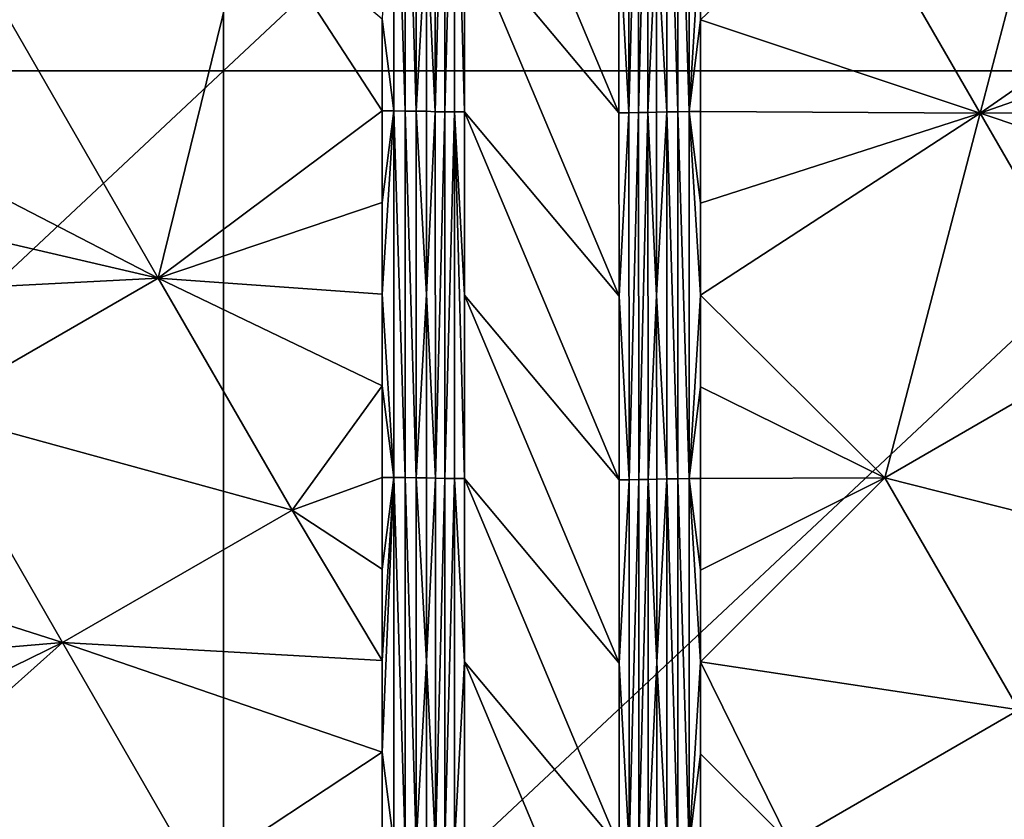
# Model space of a CAD drawing. Header units: inches. Extents: x -23.7 to 23.7, y -7.1 to 20.5.
# Tile 36 of 71: x -6.1 to -2.8, y 7.5 to 10.2. Entities that reach past the tile are written whole.
import ezdxf

# ---------------------------------------------------------------- set-up
doc = ezdxf.new("R2010")
doc.units = ezdxf.units.IN
doc.layers.get('0').update_dxf_attribs({"true_color": 0xc2ced6})

msp = doc.modelspace()

# ---------------------------------------------------------------- linework, layer by layer
for points in [[(-5.3744, 13.3706), (-5.3744, 10.0166), (-8.9574, 10.0166), (-5.3744, 13.3706)], [(-5.3744, 10.0166), (-5.3744, 13.3706), (-1.7915, 13.3706), (-5.3744, 10.0166)], [(-1.7915, 13.3706), (-1.7915, 10.0166), (-5.3744, 10.0166), (-1.7915, 13.3706)], [(-4.8467, 10.1885), (-4.8081, 9.8836), (-4.8081, 11.1024), (-4.8467, 10.1885)], [(-4.8081, 11.1024), (-4.8081, 9.8836), (-4.7701, 9.8833), (-4.8081, 11.1024)], [(-4.7701, 9.8833), (-4.7701, 11.1021), (-4.8081, 11.1024), (-4.7701, 9.8833)], [(-4.7701, 11.1021), (-4.7701, 9.8833), (-4.7336, 9.8828), (-4.7701, 11.1021)], [(-4.7336, 9.8828), (-4.7336, 11.1017), (-4.7701, 11.1021), (-4.7336, 9.8828)], [(-4.7336, 9.8828), (-4.6992, 10.4917), (-4.7336, 11.1017), (-4.7336, 9.8828)], [(-4.6697, 9.881), (-4.6699, 11.1), (-4.6992, 10.4917), (-4.6697, 9.881)], [(-4.6386, 11.0996), (-4.6699, 11.1), (-4.6697, 9.881), (-4.6386, 11.0996)], [(-4.6697, 9.881), (-4.6384, 9.8806), (-4.6386, 11.0996), (-4.6697, 9.881)], [(-4.6061, 11.0994), (-4.6386, 11.0996), (-4.6384, 9.8806), (-4.6061, 11.0994)], [(-4.6384, 9.8806), (-4.6059, 9.8803), (-4.6061, 11.0994), (-4.6384, 9.8806)], [(-4.6061, 11.0994), (-4.6059, 9.8803), (-4.5727, 9.8801), (-4.6061, 11.0994)], [(-4.5727, 9.8801), (-4.5729, 10.4896), (-4.6061, 11.0994), (-4.5727, 9.8801)], [(-4.573, 11.0992), (-4.5729, 10.4896), (-4.0587, 9.8775), (-4.573, 11.0992)], [(-4.0587, 9.8775), (-4.0588, 10.4878), (-4.573, 11.0992), (-4.0587, 9.8775)], [(-4.0257, 9.8777), (-4.0259, 11.0983), (-4.0588, 10.4878), (-4.0257, 9.8777)], [(-3.9935, 11.0985), (-4.0259, 11.0983), (-4.0257, 9.8777), (-3.9935, 11.0985)], [(-4.0257, 9.8777), (-3.9934, 9.878), (-3.9935, 11.0985), (-4.0257, 9.8777)], [(-3.9626, 11.0989), (-3.9935, 11.0985), (-3.9934, 9.878), (-3.9626, 11.0989)], [(-3.9934, 9.878), (-3.9624, 9.8784), (-3.9626, 11.0989), (-3.9934, 9.878)], [(-3.9626, 11.0989), (-3.9624, 9.8784), (-3.9335, 10.4898), (-3.9626, 11.0989)], [(-3.9335, 10.4898), (-3.8996, 9.8804), (-3.8996, 11.1007), (-3.9335, 10.4898)], [(-3.8634, 9.8809), (-3.8635, 11.1012), (-3.8996, 11.1007), (-3.8634, 9.8809)], [(-3.8996, 11.1007), (-3.8996, 9.8804), (-3.8634, 9.8809), (-3.8996, 11.1007)], [(-3.8257, 9.8813), (-3.8257, 11.1015), (-3.8635, 11.1012), (-3.8257, 9.8813)], [(-3.8635, 11.1012), (-3.8634, 9.8809), (-3.8257, 9.8813), (-3.8635, 11.1012)], [(-3.7871, 10.4916), (-3.8257, 11.1015), (-3.8257, 9.8813), (-3.7871, 10.4916)], [(-2.5402, 11.0884), (-3.303, 10.6482), (-2.8574, 9.8764), (-2.5402, 11.0884)], [(-2.8574, 9.8764), (-1.9688, 10.4923), (-2.5402, 11.0884), (-2.8574, 9.8764)], [(-3.7871, 10.1866), (-3.303, 10.6482), (-3.7871, 10.4916), (-3.7871, 10.1866)], [(-3.7871, 10.1866), (-2.8574, 9.8764), (-3.303, 10.6482), (-3.7871, 10.1866)], [(-5.2874, 10.5627), (-6.2246, 10.4249), (-5.5918, 9.3278), (-5.2874, 10.5627)], [(-5.2874, 10.5627), (-5.5918, 9.3278), (-4.8467, 9.8838), (-5.2874, 10.5627)], [(-5.2874, 10.5627), (-4.8467, 9.8838), (-4.8467, 10.1885), (-5.2874, 10.5627)], [(-4.7336, 9.8828), (-4.6991, 9.8823), (-4.6992, 10.4917), (-4.7336, 9.8828)], [(-4.6992, 10.4917), (-4.6991, 9.8823), (-4.6697, 9.881), (-4.6992, 10.4917)], [(-4.0586, 9.2673), (-4.5729, 10.4896), (-4.5727, 9.8801), (-4.0586, 9.2673)], [(-4.0587, 9.8775), (-4.5729, 10.4896), (-4.0586, 9.2673), (-4.0587, 9.8775)], [(-4.0588, 10.4878), (-4.0587, 9.8775), (-4.0257, 9.8777), (-4.0588, 10.4878)], [(-3.9334, 9.8797), (-3.9335, 10.4898), (-3.9624, 9.8784), (-3.9334, 9.8797)], [(-3.8996, 9.8804), (-3.9335, 10.4898), (-3.9334, 9.8797), (-3.8996, 9.8804)], [(-3.8257, 9.8813), (-3.7871, 10.1866), (-3.7871, 10.4916), (-3.8257, 9.8813)], [(-1.9688, 10.4923), (-2.8574, 9.8764), (-1.9688, 10.1875), (-1.9688, 10.4923)], [(-6.6651, 9.882), (-5.5918, 9.3278), (-6.2246, 10.4249), (-6.6651, 9.882)], [(-4.8081, 9.8836), (-4.8467, 10.1885), (-4.8467, 9.8838), (-4.8081, 9.8836)], [(-1.9689, 9.8827), (-1.9688, 10.1875), (-2.8574, 9.8764), (-1.9689, 9.8827)], [(-3.8257, 9.8813), (-3.7871, 9.8815), (-3.7871, 10.1866), (-3.8257, 9.8813)], [(-3.7871, 9.8815), (-2.8574, 9.8764), (-3.7871, 10.1866), (-3.7871, 9.8815)], [(-8.9574, 6.6625), (-8.9574, 10.0166), (-5.3744, 10.0166), (-8.9574, 6.6625)], [(-5.3744, 10.0166), (-5.3744, 6.6625), (-8.9574, 6.6625), (-5.3744, 10.0166)], [(-5.3744, 6.6625), (-5.3744, 10.0166), (-1.7915, 10.0166), (-5.3744, 6.6625)], [(-1.7915, 10.0166), (-1.7915, 6.6625), (-5.3744, 6.6625), (-1.7915, 10.0166)], [(-6.6651, 9.882), (-6.6651, 9.5769), (-5.5918, 9.3278), (-6.6651, 9.882)], [(-5.5918, 9.3278), (-4.8467, 9.5791), (-4.8467, 9.8838), (-5.5918, 9.3278)], [(-4.8081, 9.8836), (-4.8467, 9.8838), (-4.8467, 9.5791), (-4.8081, 9.8836)], [(-4.8467, 9.5791), (-4.8467, 9.2743), (-4.8081, 9.8836), (-4.8467, 9.5791)], [(-4.8081, 8.6647), (-4.8081, 9.8836), (-4.8467, 9.2743), (-4.8081, 8.6647)], [(-4.8081, 9.8836), (-4.8081, 8.6647), (-4.7701, 8.6643), (-4.8081, 9.8836)], [(-4.7701, 8.6643), (-4.7701, 9.8833), (-4.8081, 9.8836), (-4.7701, 8.6643)], [(-4.7701, 9.8833), (-4.7701, 8.6643), (-4.7335, 8.6639), (-4.7701, 9.8833)], [(-4.7335, 8.6639), (-4.7336, 9.8828), (-4.7701, 9.8833), (-4.7335, 8.6639)], [(-4.7336, 9.8828), (-4.6991, 9.2728), (-4.6991, 9.8823), (-4.7336, 9.8828)], [(-4.7335, 8.6639), (-4.6991, 9.2728), (-4.7336, 9.8828), (-4.7335, 8.6639)], [(-4.6991, 9.8823), (-4.6991, 9.2728), (-4.6697, 9.881), (-4.6991, 9.8823)], [(-4.6695, 8.662), (-4.6697, 9.881), (-4.6991, 9.2728), (-4.6695, 8.662)], [(-4.6384, 9.8806), (-4.6697, 9.881), (-4.6695, 8.662), (-4.6384, 9.8806)], [(-4.6695, 8.662), (-4.6382, 8.6615), (-4.6384, 9.8806), (-4.6695, 8.662)], [(-4.6059, 9.8803), (-4.6384, 9.8806), (-4.6382, 8.6615), (-4.6059, 9.8803)], [(-4.6382, 8.6615), (-4.6056, 8.6612), (-4.6059, 9.8803), (-4.6382, 8.6615)], [(-4.6059, 9.8803), (-4.6056, 8.6612), (-4.5725, 8.661), (-4.6059, 9.8803)], [(-4.5725, 8.661), (-4.5726, 9.2705), (-4.6059, 9.8803), (-4.5725, 8.661)], [(-4.6059, 9.8803), (-4.5726, 9.2705), (-4.5727, 9.8801), (-4.6059, 9.8803)], [(-4.5727, 9.8801), (-4.0585, 8.657), (-4.0586, 9.2673), (-4.5727, 9.8801)], [(-4.5726, 9.2705), (-4.0585, 8.657), (-4.5727, 9.8801), (-4.5726, 9.2705)], [(-4.0257, 9.8777), (-4.0587, 9.8775), (-4.0586, 9.2673), (-4.0257, 9.8777)], [(-4.0254, 8.6572), (-4.0257, 9.8777), (-4.0586, 9.2673), (-4.0254, 8.6572)], [(-3.9934, 9.878), (-4.0257, 9.8777), (-4.0254, 8.6572), (-3.9934, 9.878)], [(-4.0254, 8.6572), (-3.9931, 8.6575), (-3.9934, 9.878), (-4.0254, 8.6572)], [(-3.9624, 9.8784), (-3.9934, 9.878), (-3.9931, 8.6575), (-3.9624, 9.8784)], [(-3.9931, 8.6575), (-3.9622, 8.6579), (-3.9624, 9.8784), (-3.9931, 8.6575)], [(-3.9624, 9.8784), (-3.9334, 9.2695), (-3.9334, 9.8797), (-3.9624, 9.8784)], [(-3.9624, 9.8784), (-3.9622, 8.6579), (-3.9334, 9.2695), (-3.9624, 9.8784)], [(-3.9334, 9.8797), (-3.9334, 9.2695), (-3.8996, 9.8804), (-3.9334, 9.8797)], [(-3.9334, 9.2695), (-3.8995, 8.6599), (-3.8996, 9.8804), (-3.9334, 9.2695)], [(-3.8634, 8.6605), (-3.8634, 9.8809), (-3.8996, 9.8804), (-3.8634, 8.6605)], [(-3.8996, 9.8804), (-3.8995, 8.6599), (-3.8634, 8.6605), (-3.8996, 9.8804)], [(-3.8257, 8.6609), (-3.8257, 9.8813), (-3.8634, 9.8809), (-3.8257, 8.6609)], [(-3.8634, 9.8809), (-3.8634, 8.6605), (-3.8257, 8.6609), (-3.8634, 9.8809)], [(-3.8257, 9.8813), (-3.7871, 9.5764), (-3.7871, 9.8815), (-3.8257, 9.8813)], [(-3.7871, 9.2713), (-3.8257, 9.8813), (-3.8257, 8.6609), (-3.7871, 9.2713)], [(-3.8257, 9.8813), (-3.7871, 9.2713), (-3.7871, 9.5764), (-3.8257, 9.8813)], [(-2.8574, 9.8764), (-3.7871, 9.8815), (-3.7871, 9.5764), (-2.8574, 9.8764)], [(-2.8574, 9.8764), (-3.7871, 9.5764), (-3.7871, 9.2713), (-2.8574, 9.8764)], [(-2.8574, 9.8764), (-3.7871, 9.2713), (-3.1746, 8.6638), (-2.8574, 9.8764)], [(-3.1746, 8.6638), (-2.4115, 9.1042), (-2.8574, 9.8764), (-3.1746, 8.6638)], [(-1.9689, 9.8827), (-2.8574, 9.8764), (-1.9689, 9.5779), (-1.9689, 9.8827)], [(-2.8574, 9.8764), (-2.4115, 9.1042), (-1.9689, 9.5779), (-2.8574, 9.8764)], [(-6.6651, 9.2718), (-5.5918, 9.3278), (-6.6651, 9.5769), (-6.6651, 9.2718)], [(-5.5918, 9.3278), (-4.8467, 9.2743), (-4.8467, 9.5791), (-5.5918, 9.3278)], [(-5.5918, 9.3278), (-6.6651, 9.2718), (-6.3547, 8.8876), (-5.5918, 9.3278)], [(-5.1465, 8.5556), (-5.5918, 9.3278), (-6.3547, 8.8876), (-5.1465, 8.5556)], [(-5.1465, 8.5556), (-4.8467, 8.9696), (-5.5918, 9.3278), (-5.1465, 8.5556)], [(-4.8467, 8.9696), (-4.8467, 9.2743), (-5.5918, 9.3278), (-4.8467, 8.9696)], [(-4.8467, 9.2743), (-4.8467, 8.9696), (-4.8081, 8.6647), (-4.8467, 9.2743)], [(-4.6991, 9.2728), (-4.7335, 8.6639), (-4.699, 8.6633), (-4.6991, 9.2728)], [(-4.6695, 8.662), (-4.6991, 9.2728), (-4.699, 8.6633), (-4.6695, 8.662)], [(-4.0585, 8.657), (-4.5726, 9.2705), (-4.0583, 8.0468), (-4.0585, 8.657)], [(-4.5725, 8.661), (-4.0583, 8.0468), (-4.5726, 9.2705), (-4.5725, 8.661)], [(-3.8257, 8.6609), (-3.7871, 8.9662), (-3.7871, 9.2713), (-3.8257, 8.6609)], [(-3.7871, 8.9662), (-3.1746, 8.6638), (-3.7871, 9.2713), (-3.7871, 8.9662)], [(-4.0586, 9.2673), (-4.0585, 8.657), (-4.0254, 8.6572), (-4.0586, 9.2673)], [(-3.9622, 8.6579), (-3.9333, 8.6593), (-3.9334, 9.2695), (-3.9622, 8.6579)], [(-3.9334, 9.2695), (-3.9333, 8.6593), (-3.8995, 8.6599), (-3.9334, 9.2695)], [(-3.1746, 8.6638), (-1.9689, 8.3587), (-2.4115, 9.1042), (-3.1746, 8.6638)], [(-5.1465, 8.5556), (-4.8467, 8.6648), (-4.8467, 8.9696), (-5.1465, 8.5556)], [(-4.8081, 8.6647), (-4.8467, 8.9696), (-4.8467, 8.6648), (-4.8081, 8.6647)], [(-3.8257, 8.6609), (-3.7871, 8.6611), (-3.7871, 8.9662), (-3.8257, 8.6609)], [(-3.1746, 8.6638), (-3.7871, 8.9662), (-3.7871, 8.6611), (-3.1746, 8.6638)], [(-5.9095, 8.1154), (-6.3547, 8.8876), (-6.6652, 8.3565), (-5.9095, 8.1154)], [(-6.3547, 8.8876), (-5.9095, 8.1154), (-5.1465, 8.5556), (-6.3547, 8.8876)], [(-4.8467, 8.3601), (-4.8467, 8.6648), (-5.1465, 8.5556), (-4.8467, 8.3601)], [(-4.8081, 8.6647), (-4.8467, 8.6648), (-4.8467, 8.3601), (-4.8081, 8.6647)], [(-4.8081, 8.6647), (-4.8467, 8.0553), (-4.8467, 7.7505), (-4.8081, 8.6647)], [(-4.8467, 7.7505), (-4.808, 7.4455), (-4.8081, 8.6647), (-4.8467, 7.7505)], [(-4.8081, 8.6647), (-4.8467, 8.3601), (-4.8467, 8.0553), (-4.8081, 8.6647)], [(-4.8081, 8.6647), (-4.808, 7.4455), (-4.77, 7.4452), (-4.8081, 8.6647)], [(-4.77, 7.4452), (-4.7701, 8.6643), (-4.8081, 8.6647), (-4.77, 7.4452)], [(-4.7701, 8.6643), (-4.77, 7.4452), (-4.7334, 7.4448), (-4.7701, 8.6643)], [(-4.7334, 7.4448), (-4.7335, 8.6639), (-4.7701, 8.6643), (-4.7334, 7.4448)], [(-4.7335, 8.6639), (-4.699, 8.0538), (-4.699, 8.6633), (-4.7335, 8.6639)], [(-4.7335, 8.6639), (-4.7334, 7.4448), (-4.699, 8.0538), (-4.7335, 8.6639)], [(-4.6695, 8.662), (-4.699, 8.6633), (-4.699, 8.0538), (-4.6695, 8.662)], [(-4.6695, 8.662), (-4.699, 8.0538), (-4.6694, 7.443), (-4.6695, 8.662)], [(-4.6382, 8.6615), (-4.6695, 8.662), (-4.6694, 7.443), (-4.6382, 8.6615)], [(-4.6694, 7.443), (-4.638, 7.4426), (-4.6382, 8.6615), (-4.6694, 7.443)], [(-4.6056, 8.6612), (-4.6382, 8.6615), (-4.638, 7.4426), (-4.6056, 8.6612)], [(-4.638, 7.4426), (-4.6054, 7.4423), (-4.6056, 8.6612), (-4.638, 7.4426)], [(-4.6056, 8.6612), (-4.6054, 7.4423), (-4.5724, 8.0515), (-4.6056, 8.6612)], [(-4.5725, 8.661), (-4.6056, 8.6612), (-4.5724, 8.0515), (-4.5725, 8.661)], [(-4.5724, 8.0515), (-4.0582, 7.4366), (-4.5725, 8.661), (-4.5724, 8.0515)], [(-4.5725, 8.661), (-4.0582, 7.4366), (-4.0583, 8.0468), (-4.5725, 8.661)], [(-4.0254, 8.6572), (-4.0585, 8.657), (-4.0583, 8.0468), (-4.0254, 8.6572)], [(-4.0252, 7.4368), (-4.0254, 8.6572), (-4.0583, 8.0468), (-4.0252, 7.4368)], [(-3.9931, 8.6575), (-4.0254, 8.6572), (-4.0252, 7.4368), (-3.9931, 8.6575)], [(-4.0252, 7.4368), (-3.9929, 7.4371), (-3.9931, 8.6575), (-4.0252, 7.4368)], [(-3.9622, 8.6579), (-3.9931, 8.6575), (-3.9929, 7.4371), (-3.9622, 8.6579)], [(-3.9929, 7.4371), (-3.962, 7.4375), (-3.9622, 8.6579), (-3.9929, 7.4371)], [(-3.9333, 8.6593), (-3.9622, 8.6579), (-3.9332, 8.049), (-3.9333, 8.6593)], [(-3.962, 7.4375), (-3.9332, 8.049), (-3.9622, 8.6579), (-3.962, 7.4375)], [(-3.9332, 8.049), (-3.8995, 8.6599), (-3.9333, 8.6593), (-3.9332, 8.049)], [(-3.8994, 7.4394), (-3.8995, 8.6599), (-3.9332, 8.049), (-3.8994, 7.4394)], [(-3.8634, 7.4399), (-3.8634, 8.6605), (-3.8995, 8.6599), (-3.8634, 7.4399)], [(-3.8995, 8.6599), (-3.8994, 7.4394), (-3.8634, 7.4399), (-3.8995, 8.6599)], [(-3.8257, 7.4403), (-3.8257, 8.6609), (-3.8634, 8.6605), (-3.8257, 7.4403)], [(-3.8634, 8.6605), (-3.8634, 7.4399), (-3.8257, 7.4403), (-3.8634, 8.6605)], [(-3.8257, 8.6609), (-3.7871, 8.356), (-3.7871, 8.6611), (-3.8257, 8.6609)], [(-3.7871, 8.0509), (-3.7871, 8.356), (-3.8257, 8.6609), (-3.7871, 8.0509)], [(-3.7871, 8.0509), (-3.8257, 8.6609), (-3.8257, 7.4403), (-3.7871, 8.0509)], [(-3.1746, 8.6638), (-3.7871, 8.356), (-3.7871, 8.0509), (-3.1746, 8.6638)], [(-3.7871, 8.356), (-3.1746, 8.6638), (-3.7871, 8.6611), (-3.7871, 8.356)], [(-3.1746, 8.6638), (-3.7871, 8.0509), (-2.7286, 7.8912), (-3.1746, 8.6638)], [(-3.1746, 8.6638), (-2.7286, 7.8912), (-1.9689, 8.3587), (-3.1746, 8.6638)], [(-4.8467, 8.0553), (-5.1465, 8.5556), (-5.9095, 8.1154), (-4.8467, 8.0553)], [(-4.8467, 8.0553), (-4.8467, 8.3601), (-5.1465, 8.5556), (-4.8467, 8.0553)], [(-6.6652, 8.3565), (-6.6652, 8.0514), (-5.9095, 8.1154), (-6.6652, 8.3565)], [(-6.6652, 7.7463), (-6.6652, 7.4411), (-5.9095, 8.1154), (-6.6652, 7.7463)], [(-6.6652, 7.7463), (-5.9095, 8.1154), (-6.6652, 8.0514), (-6.6652, 7.7463)], [(-6.6652, 7.4411), (-5.4641, 7.3429), (-5.9095, 8.1154), (-6.6652, 7.4411)], [(-5.9095, 8.1154), (-4.8467, 7.7505), (-4.8467, 8.0553), (-5.9095, 8.1154)], [(-5.4641, 7.3429), (-4.8467, 7.7505), (-5.9095, 8.1154), (-5.4641, 7.3429)], [(-4.699, 8.0538), (-4.7334, 7.4448), (-4.6989, 7.4443), (-4.699, 8.0538)], [(-4.6694, 7.443), (-4.699, 8.0538), (-4.6989, 7.4443), (-4.6694, 7.443)], [(-4.6054, 7.4423), (-4.5722, 7.4421), (-4.5724, 8.0515), (-4.6054, 7.4423)], [(-4.5724, 8.0515), (-4.058, 6.8265), (-4.0582, 7.4366), (-4.5724, 8.0515)], [(-4.058, 6.8265), (-4.5724, 8.0515), (-4.5722, 7.4421), (-4.058, 6.8265)], [(-4.0583, 8.0468), (-4.0582, 7.4366), (-4.0252, 7.4368), (-4.0583, 8.0468)], [(-3.962, 7.4375), (-3.9332, 7.4387), (-3.9332, 8.049), (-3.962, 7.4375)], [(-3.8994, 7.4394), (-3.9332, 8.049), (-3.9332, 7.4387), (-3.8994, 7.4394)], [(-3.8257, 7.4403), (-3.7871, 7.7457), (-3.7871, 8.0509), (-3.8257, 7.4403)], [(-3.7871, 7.7457), (-3.4919, 7.4508), (-3.7871, 8.0509), (-3.7871, 7.7457)], [(-3.7871, 8.0509), (-3.4919, 7.4508), (-2.7286, 7.8912), (-3.7871, 8.0509)], [(-2.2824, 7.1183), (-2.7286, 7.8912), (-3.4919, 7.4508), (-2.2824, 7.1183)], [(-5.4641, 7.3429), (-4.8467, 7.4457), (-4.8467, 7.7505), (-5.4641, 7.3429)], [(-4.808, 7.4455), (-4.8467, 7.7505), (-4.8467, 7.4457), (-4.808, 7.4455)], [(-3.8257, 7.4403), (-3.7871, 7.4406), (-3.7871, 7.7457), (-3.8257, 7.4403)], [(-3.7871, 7.4406), (-3.4919, 7.4508), (-3.7871, 7.7457), (-3.7871, 7.4406)]]:
    msp.add_lwpolyline(points)

doc.saveas('drawing.dxf')
